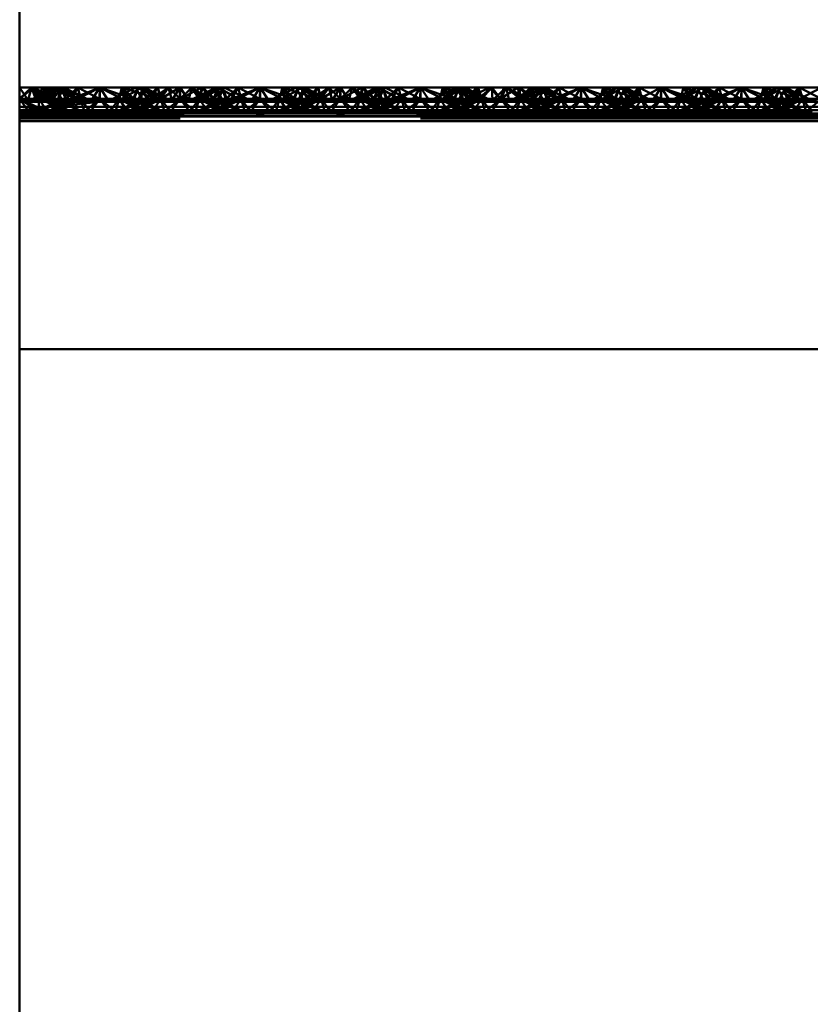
# Paper-space layout 'Layout1' of a CAD drawing. Extents: x -2 to 1033, y -36 to 596.
# Tile 179 of 256: x 369.01 to 371.47, y 444.89 to 447.96. Entities that reach past the tile are written whole.
import ezdxf

# ---------------------------------------------------------------- set-up
doc = ezdxf.new("R2010")
doc.units = 0
doc.linetypes.add('ACAD_ISO02W100', pattern=[15, 12, -3])
doc.linetypes.add('ACAD_ISO04W100', pattern=[30.5, 24, -3, 0.5, -3])
doc.layers.add('SS_ZEBRIKY', color=24, linetype='CONTINUOUS', lineweight=50)

psp = doc.layouts.get("Layout1")

# ---------------------------------------------------------------- linework, layer by layer
at = {"layer": 'SS_ZEBRIKY', "color": 7, "linetype": 'ACAD_ISO04W100', "ltscale": 0.25}
psp.add_line((369.0063, 524.985), (369.0063, 378.385), dxfattribs=at)
at = {"layer": 'SS_ZEBRIKY', "color": 1, "linetype": 'Continuous', "ltscale": 0.25}
psp.add_line((369.0063, 421.885), (369.0063, 452.285), dxfattribs=at)
at = {"layer": 'SS_ZEBRIKY', "color": 3, "linetype": 'ACAD_ISO02W100', "ltscale": 0.25}
for p, q in [((369.0063, 447.713), (369.0504, 447.7488)), ((369.0063, 447.713), (369.0429, 447.7488)), ((369.0663, 447.713), (369.0429, 447.7488)), ((369.1184, 447.7488), (369.0469, 447.713)), ((369.0663, 447.713), (369.0504, 447.7488)), ((369.1106, 447.713), (369.0504, 447.7488)), ((369.111, 447.7488), (369.0663, 447.713)), ((369.0663, 447.713), (369.0899, 447.7488)), ((369.0768, 447.7488), (369.0663, 447.713)), ((369.1369, 447.7488), (369.0743, 447.713)), ((369.1184, 447.7488), (369.0743, 447.713)), ((369.0748, 447.713), (369.1369, 447.7488)), ((369.1184, 447.7488), (369.0748, 447.713)), ((369.1103, 447.713), (369.0899, 447.7488)), ((369.1106, 447.713), (369.0899, 447.7488)), ((369.1872, 447.713), (369.0899, 447.7488)), ((369.1103, 447.713), (369.1393, 447.7488)), ((369.1342, 447.7488), (369.1103, 447.713)), ((369.1103, 447.713), (369.1206, 447.7488)), ((369.111, 447.7488), (369.1103, 447.713)), ((369.1184, 447.7488), (369.1313, 447.7231)), ((369.1872, 447.713), (369.1206, 447.7488)), ((369.1263, 447.713), (369.144, 447.7488)), ((369.1263, 447.713), (369.1393, 447.7488)), ((369.1342, 447.7488), (369.1263, 447.713)), ((369.1369, 447.7488), (369.1493, 447.713)), ((369.1401, 447.7408), (369.1369, 447.7488)), ((369.1369, 447.7488), (369.1402, 447.7412)), ((369.1524, 447.713), (369.1369, 447.7488)), ((369.1872, 447.713), (369.1393, 447.7488)), ((369.2158, 447.713), (369.1393, 447.7488)), ((369.151, 447.713), (369.1401, 447.7408)), ((369.1402, 447.7412), (369.1524, 447.713)), ((369.1874, 447.7488), (369.1493, 447.713)), ((369.151, 447.713), (369.1728, 447.7345)), ((369.1661, 447.7122), (369.2563, 447.7488)), ((369.1874, 447.7488), (369.1661, 447.7122)), ((369.2563, 447.7488), (369.1796, 447.7088)), ((369.1874, 447.7488), (369.1936, 447.7241)), ((369.1874, 447.7488), (369.1963, 447.713)), ((369.2563, 447.7488), (369.2303, 447.7088)), ((369.2563, 447.7488), (369.2824, 447.7088)), ((369.333, 447.7088), (369.2563, 447.7488)), ((369.2563, 447.7488), (369.2563, 447.713)), ((369.3253, 447.7488), (369.3163, 447.713)), ((369.3868, 447.7488), (369.3248, 447.713)), ((369.3253, 447.7488), (369.333, 447.7088)), ((369.3253, 447.7488), (369.3466, 447.7122)), ((369.3634, 447.713), (369.3253, 447.7488)), ((369.3393, 447.7343), (369.3599, 447.713)), ((369.3516, 447.7404), (369.4369, 447.713)), ((369.3758, 447.7488), (369.3603, 447.713)), ((369.3634, 447.713), (369.3758, 447.7488)), ((369.3684, 447.7488), (369.3863, 447.713)), ((369.3758, 447.7488), (369.4369, 447.713)), ((369.4389, 447.713), (369.3758, 447.7488)), ((369.3758, 447.7488), (369.4658, 447.713)), ((369.3763, 447.713), (369.3942, 447.7488)), ((369.3868, 447.7488), (369.3863, 447.713)), ((369.3863, 447.713), (369.3865, 447.7488)), ((369.4024, 447.713), (369.3865, 447.7488)), ((369.3868, 447.7488), (369.4024, 447.713)), ((369.4389, 447.713), (369.3942, 447.7488)), ((369.4658, 447.713), (369.3942, 447.7488)), ((369.437, 447.7488), (369.401, 447.713)), ((369.437, 447.7488), (369.4024, 447.713)), ((369.4358, 447.7488), (369.4024, 447.713)), ((369.4463, 447.713), (369.4358, 447.7488)), ((369.437, 447.7488), (369.4463, 447.713)), ((369.5057, 447.7488), (369.4463, 447.713)), ((369.4698, 447.7488), (369.4463, 447.713)), ((369.4698, 447.7488), (369.5063, 447.713)), ((369.5057, 447.7488), (369.5053, 447.713)), ((369.5057, 447.7488), (369.5063, 447.713)), ((369.5745, 447.7488), (369.5063, 447.713)), ((369.5429, 447.7488), (369.5063, 447.713)), ((369.5063, 447.7488), (369.5063, 447.713)), ((369.5429, 447.7488), (369.5663, 447.713)), ((369.6184, 447.7488), (369.5469, 447.713)), ((369.6252, 447.7488), (369.5663, 447.713)), ((369.5768, 447.7488), (369.5663, 447.713)), ((369.5745, 447.7488), (369.5663, 447.713)), ((369.6369, 447.7488), (369.5743, 447.713)), ((369.6184, 447.7488), (369.5743, 447.713)), ((369.5745, 447.7488), (369.6099, 447.713)), ((369.5748, 447.713), (369.6369, 447.7488)), ((369.5748, 447.713), (369.6184, 447.7488)), ((369.5768, 447.7488), (369.6103, 447.713)), ((369.6103, 447.713), (369.6442, 447.7488)), ((369.6265, 447.7488), (369.6103, 447.713)), ((369.6103, 447.713), (369.6252, 447.7488)), ((369.6184, 447.7488), (369.6313, 447.723)), ((369.6869, 447.713), (369.6252, 447.7488)), ((369.6263, 447.713), (369.6442, 447.7488)), ((369.6265, 447.7488), (369.6263, 447.713)), ((369.6369, 447.7488), (369.6493, 447.713)), ((369.6401, 447.7407), (369.6369, 447.7488)), ((369.6524, 447.713), (369.6369, 447.7488)), ((369.6369, 447.7488), (369.6403, 447.741)), ((369.651, 447.713), (369.6401, 447.7407)), ((369.6403, 447.741), (369.6524, 447.713)), ((369.6874, 447.7488), (369.6493, 447.713)), ((369.651, 447.713), (369.6728, 447.7345)), ((369.6661, 447.7122), (369.7563, 447.7488)), ((369.6874, 447.7488), (369.6661, 447.7122)), ((369.6796, 447.7088), (369.7563, 447.7488)), ((369.6874, 447.7488), (369.6963, 447.713)), ((369.6874, 447.7488), (369.6936, 447.7241)), ((369.7563, 447.7488), (369.7303, 447.7088)), ((369.7563, 447.7488), (369.7824, 447.7088)), ((369.7563, 447.7488), (369.833, 447.7088)), ((369.7563, 447.7488), (369.7563, 447.713)), ((369.8253, 447.7488), (369.8163, 447.713)), ((369.8868, 447.7488), (369.8248, 447.713)), ((369.8253, 447.7488), (369.833, 447.7088)), ((369.8466, 447.7122), (369.8253, 447.7488)), ((369.8634, 447.713), (369.8253, 447.7488)), ((369.8393, 447.7343), (369.8599, 447.713)), ((369.8516, 447.7404), (369.9369, 447.713)), ((369.8758, 447.7488), (369.8603, 447.713)), ((369.8634, 447.713), (369.8758, 447.7488)), ((369.8684, 447.7488), (369.8863, 447.713)), ((369.8758, 447.7488), (369.9369, 447.713)), ((369.9389, 447.713), (369.8758, 447.7488)), ((369.8758, 447.7488), (369.9658, 447.713)), ((369.8763, 447.713), (369.8942, 447.7488)), ((369.8868, 447.7488), (369.8863, 447.713)), ((369.8863, 447.713), (369.8865, 447.7488)), ((369.9024, 447.713), (369.8865, 447.7488)), ((369.8868, 447.7488), (369.9024, 447.713)), ((369.9389, 447.713), (369.8942, 447.7488)), ((369.9658, 447.713), (369.8942, 447.7488)), ((369.901, 447.713), (369.937, 447.7488)), ((369.937, 447.7488), (369.9024, 447.713)), ((369.9024, 447.713), (369.9358, 447.7488)), ((369.9358, 447.7488), (369.9463, 447.713)), ((369.937, 447.7488), (369.9463, 447.713)), ((370.0057, 447.7488), (369.9463, 447.713)), ((369.9463, 447.713), (369.9698, 447.7488)), ((370.0063, 447.713), (369.9698, 447.7488)), ((370.0057, 447.7488), (370.0053, 447.713)), ((370.0057, 447.7488), (370.0063, 447.713)), ((370.0745, 447.7488), (370.0063, 447.713)), ((370.0429, 447.7488), (370.0063, 447.713)), ((370.0063, 447.7488), (370.0063, 447.713)), ((370.0429, 447.7488), (370.0663, 447.713)), ((370.1184, 447.7488), (370.0469, 447.713)), ((370.0663, 447.713), (370.1252, 447.7488)), ((370.0768, 447.7488), (370.0663, 447.713)), ((370.0663, 447.713), (370.0745, 447.7488)), ((370.1369, 447.7488), (370.0743, 447.713)), ((370.1184, 447.7488), (370.0743, 447.713)), ((370.0745, 447.7488), (370.1099, 447.713)), ((370.0748, 447.713), (370.1369, 447.7488)), ((370.0748, 447.713), (370.1184, 447.7488)), ((370.0768, 447.7488), (370.1103, 447.713)), ((370.1103, 447.713), (370.1442, 447.7488)), ((370.1265, 447.7488), (370.1103, 447.713)), ((370.1103, 447.713), (370.1252, 447.7488)), ((370.1184, 447.7488), (370.1313, 447.723)), ((370.1869, 447.713), (370.1252, 447.7488)), ((370.1263, 447.713), (370.1442, 447.7488)), ((370.1265, 447.7488), (370.1263, 447.713)), ((370.1369, 447.7488), (370.1493, 447.713)), ((370.1401, 447.7407), (370.1369, 447.7488)), ((370.1524, 447.713), (370.1369, 447.7488)), ((370.1369, 447.7488), (370.1403, 447.741)), ((370.151, 447.713), (370.1401, 447.7407)), ((370.1403, 447.741), (370.1524, 447.713)), ((370.1874, 447.7488), (370.1493, 447.713)), ((370.151, 447.713), (370.1728, 447.7345)), ((370.1661, 447.7122), (370.2563, 447.7488)), ((370.1874, 447.7488), (370.1661, 447.7122)), ((370.1796, 447.7088), (370.2563, 447.7488)), ((370.1874, 447.7488), (370.1963, 447.713)), ((370.1874, 447.7488), (370.1936, 447.7241)), ((370.2563, 447.7488), (370.2303, 447.7088)), ((370.2563, 447.7488), (370.2824, 447.7088)), ((370.2563, 447.7488), (370.333, 447.7088)), ((370.2563, 447.7488), (370.2563, 447.713)), ((370.3758, 447.7488), (370.2969, 447.713)), ((370.3253, 447.7488), (370.3163, 447.713)), ((370.3253, 447.7488), (370.3191, 447.7241)), ((370.3971, 447.7488), (370.3248, 447.713)), ((370.3758, 447.7488), (370.3248, 447.713)), ((370.3253, 447.7488), (370.333, 447.7088)), ((370.3253, 447.7488), (370.3466, 447.7122)), ((370.3634, 447.713), (370.3253, 447.7488)), ((370.3393, 447.7343), (370.3599, 447.713)), ((370.3516, 447.7404), (370.4369, 447.713)), ((370.3758, 447.7488), (370.3603, 447.713)), ((370.3634, 447.713), (370.3758, 447.7488)), ((370.3684, 447.7488), (370.3863, 447.713)), ((370.3758, 447.7488), (370.3863, 447.713)), ((370.3758, 447.7488), (370.4024, 447.713)), ((370.3758, 447.7488), (370.4369, 447.713)), ((370.4389, 447.713), (370.3758, 447.7488)), ((370.3758, 447.7488), (370.4658, 447.713)), ((370.3763, 447.713), (370.3942, 447.7488)), ((370.3863, 447.713), (370.3865, 447.7488)), ((370.4024, 447.713), (370.3865, 447.7488)), ((370.4389, 447.713), (370.3942, 447.7488)), ((370.4658, 447.713), (370.3942, 447.7488)), ((370.3971, 447.7488), (370.401, 447.713)), ((370.3971, 447.7488), (370.4024, 447.713)), ((370.3971, 447.7488), (370.4463, 447.713)), ((370.401, 447.713), (370.4711, 447.7488)), ((370.401, 447.713), (370.43, 447.7488)), ((370.4024, 447.713), (370.4358, 447.7488)), ((370.43, 447.7488), (370.4463, 447.713)), ((370.4463, 447.713), (370.4358, 447.7488)), ((370.4778, 447.7488), (370.4463, 447.713)), ((370.4463, 447.713), (370.4711, 447.7488)), ((370.4711, 447.7488), (370.5053, 447.713)), ((370.4711, 447.7488), (370.5063, 447.713)), ((370.5063, 447.713), (370.4778, 447.7488)), ((370.5053, 447.713), (370.5597, 447.7488)), ((370.5159, 447.7488), (370.5053, 447.713)), ((370.5063, 447.713), (370.5597, 447.7488)), ((370.5228, 447.7488), (370.5063, 447.713)), ((370.5159, 447.7488), (370.5063, 447.713)), ((370.5228, 447.7488), (370.5663, 447.713)), ((370.6184, 447.7488), (370.5469, 447.713)), ((370.5663, 447.713), (370.5597, 447.7488)), ((370.5597, 447.7488), (370.6099, 447.713)), ((370.566, 447.7488), (370.5663, 447.713)), ((370.5663, 447.713), (370.6029, 447.7488)), ((370.5663, 447.713), (370.5978, 447.7488)), ((370.6369, 447.7488), (370.5743, 447.713)), ((370.6184, 447.7488), (370.5743, 447.713)), ((370.5748, 447.713), (370.6369, 447.7488)), ((370.5748, 447.713), (370.6184, 447.7488)), ((370.5978, 447.7488), (370.6099, 447.713)), ((370.5978, 447.7488), (370.6103, 447.713)), ((370.6869, 447.713), (370.5978, 447.7488)), ((370.6029, 447.7488), (370.6103, 447.713)), ((370.6103, 447.713), (370.6429, 447.7488)), ((370.6103, 447.713), (370.6418, 447.7488)), ((370.6295, 447.7488), (370.6103, 447.713)), ((370.6103, 447.713), (370.6262, 447.7488)), ((370.6184, 447.7488), (370.6311, 447.7234)), ((370.6869, 447.713), (370.6262, 447.7488)), ((370.6263, 447.713), (370.6429, 447.7488)), ((370.6263, 447.713), (370.6418, 447.7488)), ((370.6369, 447.7488), (370.6493, 447.713)), ((370.6397, 447.7418), (370.6369, 447.7488)), ((370.6369, 447.7488), (370.6398, 447.7421)), ((370.6524, 447.713), (370.6369, 447.7488)), ((370.651, 447.713), (370.6397, 447.7418)), ((370.6398, 447.7421), (370.6524, 447.713)), ((370.6869, 447.713), (370.6418, 447.7488)), ((370.7158, 447.713), (370.6418, 447.7488)), ((370.6874, 447.7488), (370.6493, 447.713)), ((370.651, 447.713), (370.6726, 447.7342)), ((370.6661, 447.7122), (370.7563, 447.7488)), ((370.6661, 447.7122), (370.6874, 447.7488)), ((370.6796, 447.7088), (370.7563, 447.7488)), ((370.6874, 447.7488), (370.6936, 447.7239)), ((370.6874, 447.7488), (370.6963, 447.713)), ((370.7563, 447.7488), (370.7303, 447.7088)), ((370.7563, 447.7488), (370.7824, 447.7088)), ((370.7563, 447.7488), (370.833, 447.7088)), ((370.7563, 447.7488), (370.7563, 447.713)), ((370.8253, 447.7488), (370.8163, 447.713)), ((370.8869, 447.7488), (370.8248, 447.713)), ((370.8248, 447.713), (370.8684, 447.7488)), ((370.8253, 447.7488), (370.833, 447.7088)), ((370.8253, 447.7488), (370.8466, 447.7122)), ((370.8634, 447.713), (370.8253, 447.7488)), ((370.8393, 447.7343), (370.8599, 447.713)), ((370.8516, 447.7404), (370.9369, 447.713)), ((370.8758, 447.7488), (370.8603, 447.713)), ((370.8634, 447.713), (370.8758, 447.7488)), ((370.8684, 447.7488), (370.8863, 447.713)), ((370.8758, 447.7488), (370.9369, 447.713)), ((370.9389, 447.713), (370.8758, 447.7488)), ((370.8758, 447.7488), (370.9658, 447.713)), ((370.8763, 447.713), (370.8942, 447.7488)), ((370.8869, 447.7488), (370.901, 447.713)), ((370.8869, 447.7488), (370.9024, 447.713)), ((370.9389, 447.713), (370.8942, 447.7488)), ((370.9658, 447.713), (370.8942, 447.7488)), ((370.9374, 447.7488), (370.901, 447.713)), ((370.9374, 447.7488), (370.9463, 447.713)), ((370.9374, 447.7488), (371.0053, 447.713)), ((371.0063, 447.7488), (371.0053, 447.713)), ((371.0063, 447.7488), (371.1099, 447.713)), ((371.0063, 447.7488), (371.0063, 447.713)), ((371.1184, 447.7488), (371.0469, 447.713)), ((371.0663, 447.713), (371.0753, 447.7488)), ((371.1369, 447.7488), (371.0743, 447.713)), ((371.1184, 447.7488), (371.0743, 447.713)), ((371.0748, 447.713), (371.1369, 447.7488)), ((371.0748, 447.713), (371.1184, 447.7488)), ((371.1099, 447.713), (371.0753, 447.7488)), ((371.1869, 447.713), (371.0753, 447.7488)), ((371.1103, 447.713), (371.1258, 447.7488)), ((371.1184, 447.7488), (371.1313, 447.723)), ((371.1869, 447.713), (371.1258, 447.7488)), ((371.2158, 447.713), (371.1258, 447.7488)), ((371.1263, 447.713), (371.1442, 447.7488)), ((371.1369, 447.7488), (371.1493, 447.713)), ((371.1401, 447.7406), (371.1369, 447.7488)), ((371.1369, 447.7488), (371.1403, 447.741)), ((371.1524, 447.713), (371.1369, 447.7488)), ((371.151, 447.713), (371.1401, 447.7406)), ((371.1403, 447.741), (371.1524, 447.713)), ((371.1874, 447.7488), (371.1493, 447.713)), ((371.151, 447.713), (371.1728, 447.7345)), ((371.1661, 447.7122), (371.2563, 447.7488)), ((371.1661, 447.7122), (371.1874, 447.7488)), ((371.1796, 447.7088), (371.2563, 447.7488)), ((371.1874, 447.7488), (371.1963, 447.713)), ((371.1936, 447.7241), (371.1874, 447.7488)), ((371.2563, 447.7488), (371.2303, 447.7088)), ((371.2563, 447.7488), (371.2824, 447.7088)), ((371.2563, 447.7488), (371.333, 447.7088)), ((371.2563, 447.7488), (371.2563, 447.713)), ((371.3253, 447.7488), (371.3163, 447.713)), ((371.3869, 447.7488), (371.3248, 447.713)), ((371.3248, 447.713), (371.3684, 447.7488)), ((371.3253, 447.7488), (371.333, 447.7088)), ((371.3253, 447.7488), (371.3466, 447.7122)), ((371.3253, 447.7488), (371.3634, 447.713)), ((371.3393, 447.7343), (371.3599, 447.713)), ((371.3516, 447.7404), (371.3767, 447.7323)), ((371.3758, 447.7488), (371.3603, 447.713)), ((371.3634, 447.713), (371.3758, 447.7488)), ((371.3684, 447.7488), (371.3863, 447.713)), ((371.3758, 447.7488), (371.4369, 447.713)), ((371.4389, 447.713), (371.3758, 447.7488)), ((371.3758, 447.7488), (371.4658, 447.713)), ((371.3763, 447.713), (371.3942, 447.7488)), ((371.3767, 447.7323), (371.4369, 447.713)), ((371.3869, 447.7488), (371.401, 447.713)), ((371.3869, 447.7488), (371.4024, 447.713)), ((371.4389, 447.713), (371.3942, 447.7488)), ((371.4658, 447.713), (371.3942, 447.7488)), ((371.4374, 447.7488), (371.401, 447.713)), ((371.4374, 447.7488), (371.4463, 447.713)), ((371.4374, 447.7488), (371.5053, 447.713)), ((369.0363, 447.673), (369.0063, 447.713)), ((369.0656, 447.673), (369.0063, 447.713)), ((369.093, 447.673), (369.0063, 447.713)), ((369.0063, 447.713), (369.1661, 447.7122)), ((369.0663, 447.713), (369.0063, 447.713)), ((369.1661, 447.7122), (369.0063, 447.7037)), ((369.1796, 447.7088), (369.0063, 447.7037)), ((369.2563, 447.7035), (369.0063, 447.7037)), ((369.2563, 447.7035), (369.0063, 447.678)), ((369.1312, 447.7104), (369.0583, 447.673)), ((369.0583, 447.673), (369.1379, 447.7069)), ((369.0663, 447.713), (369.0656, 447.673)), ((369.093, 447.673), (369.0663, 447.713)), ((369.0663, 447.713), (369.0935, 447.673)), ((369.1626, 447.673), (369.0663, 447.713)), ((369.1629, 447.673), (369.0663, 447.713)), ((369.1103, 447.713), (369.0663, 447.713)), ((369.0683, 447.673), (369.1524, 447.713)), ((369.1363, 447.713), (369.0683, 447.673)), ((369.1411, 447.7052), (369.0948, 447.673)), ((369.1626, 447.673), (369.1103, 447.713)), ((369.1103, 447.713), (369.1629, 447.673)), ((369.2013, 447.673), (369.1103, 447.713)), ((369.1103, 447.713), (369.2014, 447.673)), ((369.1134, 447.713), (369.1103, 447.713)), ((369.1224, 447.673), (369.1963, 447.713)), ((369.1524, 447.713), (369.1224, 447.673)), ((369.2013, 447.673), (369.1263, 447.713)), ((369.2014, 447.673), (369.1263, 447.713)), ((369.1363, 447.713), (369.1312, 447.7104)), ((369.1313, 447.7231), (369.1363, 447.713)), ((369.1379, 447.7069), (369.1524, 447.713)), ((369.1524, 447.713), (369.1411, 447.7052)), ((369.1493, 447.713), (369.1661, 447.7122)), ((369.1561, 447.6972), (369.1963, 447.713)), ((369.1661, 447.7122), (369.1796, 447.7088)), ((369.1963, 447.713), (369.1692, 447.673)), ((369.1796, 447.7088), (369.2563, 447.7035)), ((369.1936, 447.7241), (369.1963, 447.713)), ((369.1963, 447.713), (369.2079, 447.673)), ((369.1963, 447.713), (369.2264, 447.673)), ((369.2079, 447.673), (369.2563, 447.713)), ((369.2563, 447.713), (369.2264, 447.673)), ((369.2303, 447.7088), (369.2563, 447.7035)), ((369.2563, 447.713), (369.2863, 447.673)), ((369.2563, 447.713), (369.3048, 447.673)), ((369.333, 447.7088), (369.2563, 447.7035)), ((369.2824, 447.7088), (369.2563, 447.7035)), ((369.3163, 447.713), (369.2863, 447.673)), ((369.3163, 447.713), (369.3048, 447.673)), ((369.3083, 447.673), (369.4024, 447.713)), ((369.3863, 447.713), (369.3083, 447.673)), ((369.3191, 447.7241), (369.3163, 447.713)), ((369.3163, 447.713), (369.3344, 447.6864)), ((369.3163, 447.713), (369.3903, 447.673)), ((369.3163, 447.713), (369.3559, 447.6974)), ((369.4024, 447.713), (369.3183, 447.673)), ((369.3863, 447.713), (369.3183, 447.673)), ((369.3226, 447.7259), (369.3599, 447.713)), ((369.3466, 447.7122), (369.333, 447.7088)), ((369.3448, 447.673), (369.4463, 447.713)), ((369.4024, 447.713), (369.3448, 447.673)), ((369.3466, 447.7122), (369.3634, 447.713)), ((369.3603, 447.713), (369.3903, 447.673)), ((369.3713, 447.7053), (369.3603, 447.713)), ((369.3603, 447.713), (369.4444, 447.673)), ((369.3745, 447.707), (369.3603, 447.713)), ((369.4179, 447.673), (369.3713, 447.7053)), ((369.4463, 447.713), (369.3724, 447.673)), ((369.4024, 447.713), (369.3724, 447.673)), ((369.4543, 447.673), (369.3745, 447.707)), ((369.3763, 447.713), (369.4444, 447.673)), ((369.3813, 447.7105), (369.3763, 447.713)), ((369.4543, 447.673), (369.3813, 447.7105)), ((369.4024, 447.713), (369.3993, 447.713)), ((369.4463, 447.713), (369.4024, 447.713)), ((369.4161, 447.7122), (369.5966, 447.7122)), ((369.4463, 447.713), (369.4192, 447.673)), ((369.4463, 447.713), (369.4579, 447.673)), ((369.4463, 447.713), (369.4764, 447.673)), ((369.5063, 447.713), (369.4463, 447.713)), ((369.5063, 447.713), (369.4579, 447.673)), ((369.5063, 447.713), (369.4764, 447.673)), ((369.5063, 447.713), (369.5363, 447.673)), ((369.5063, 447.713), (369.5548, 447.673)), ((369.5663, 447.713), (369.5063, 447.713)), ((369.5663, 447.713), (369.5363, 447.673)), ((369.5663, 447.713), (369.5548, 447.673)), ((369.6313, 447.7105), (369.5583, 447.673)), ((369.6382, 447.707), (369.5583, 447.673)), ((369.5663, 447.713), (369.5935, 447.673)), ((369.5663, 447.713), (369.6403, 447.673)), ((369.5663, 447.713), (369.6679, 447.673)), ((369.6103, 447.713), (369.5663, 447.713)), ((369.5683, 447.673), (369.6524, 447.713)), ((369.6363, 447.713), (369.5683, 447.673)), ((369.6413, 447.7053), (369.5948, 447.673)), ((369.6403, 447.673), (369.6103, 447.713)), ((369.6103, 447.713), (369.6679, 447.673)), ((369.6944, 447.673), (369.6103, 447.713)), ((369.6103, 447.713), (369.7043, 447.673)), ((369.6134, 447.713), (369.6103, 447.713)), ((369.6224, 447.673), (369.6963, 447.713)), ((369.6224, 447.673), (369.6524, 447.713)), ((369.6944, 447.673), (369.6263, 447.713)), ((369.7043, 447.673), (369.6263, 447.713)), ((369.6313, 447.723), (369.6363, 447.713)), ((369.6363, 447.713), (369.6313, 447.7105)), ((369.6524, 447.713), (369.6382, 447.707)), ((369.6524, 447.713), (369.6413, 447.7053)), ((369.6661, 447.7122), (369.6493, 447.713)), ((369.6568, 447.6974), (369.6963, 447.713)), ((369.6661, 447.7122), (369.6796, 447.7088)), ((369.6783, 447.6864), (369.6963, 447.713)), ((369.7563, 447.7035), (369.6796, 447.7088)), ((369.6936, 447.7241), (369.6963, 447.713)), ((369.6963, 447.713), (369.7079, 447.673)), ((369.6963, 447.713), (369.7264, 447.673)), ((369.7079, 447.673), (369.7563, 447.713)), ((369.7563, 447.713), (369.7264, 447.673)), ((369.7303, 447.7088), (369.7563, 447.7035)), ((369.7563, 447.713), (369.7863, 447.673)), ((369.7563, 447.713), (369.8048, 447.673)), ((369.7563, 447.7035), (369.833, 447.7088)), ((369.7824, 447.7088), (369.7563, 447.7035)), ((369.8163, 447.713), (369.7863, 447.673)), ((369.8163, 447.713), (369.8048, 447.673)), ((369.8083, 447.673), (369.9024, 447.713)), ((369.8863, 447.713), (369.8083, 447.673)), ((369.8191, 447.7241), (369.8163, 447.713)), ((369.8163, 447.713), (369.8344, 447.6864)), ((369.8163, 447.713), (369.8903, 447.673)), ((369.8163, 447.713), (369.8559, 447.6974)), ((369.9024, 447.713), (369.8183, 447.673)), ((369.8863, 447.713), (369.8183, 447.673)), ((369.8226, 447.7259), (369.8599, 447.713)), ((369.833, 447.7088), (369.8466, 447.7122)), ((369.8448, 447.673), (369.9463, 447.713)), ((369.8448, 447.673), (369.9024, 447.713)), ((369.8634, 447.713), (369.8466, 447.7122)), ((369.8603, 447.713), (369.8903, 447.673)), ((369.8713, 447.7053), (369.8603, 447.713)), ((369.8603, 447.713), (369.9444, 447.673)), ((369.8745, 447.707), (369.8603, 447.713)), ((369.9179, 447.673), (369.8713, 447.7053)), ((369.9463, 447.713), (369.8724, 447.673)), ((369.9024, 447.713), (369.8724, 447.673)), ((369.9543, 447.673), (369.8745, 447.707)), ((369.8763, 447.713), (369.9444, 447.673)), ((369.8813, 447.7105), (369.8763, 447.713)), ((369.9543, 447.673), (369.8813, 447.7105)), ((369.9024, 447.713), (369.8993, 447.713)), ((369.9463, 447.713), (369.9024, 447.713)), ((369.9161, 447.7122), (370.0966, 447.7122)), ((369.9463, 447.713), (369.9192, 447.673)), ((369.9463, 447.713), (369.9579, 447.673)), ((369.9463, 447.713), (369.9764, 447.673)), ((370.0063, 447.713), (369.9463, 447.713)), ((370.0063, 447.713), (369.9579, 447.673)), ((369.9764, 447.673), (370.0063, 447.713)), ((370.0363, 447.673), (370.0063, 447.713)), ((370.0063, 447.713), (370.0548, 447.673)), ((370.0663, 447.713), (370.0063, 447.713)), ((370.0363, 447.673), (370.0663, 447.713)), ((370.0548, 447.673), (370.0663, 447.713)), ((370.1524, 447.713), (370.0583, 447.673)), ((370.1313, 447.7105), (370.0583, 447.673)), ((370.0663, 447.713), (370.0935, 447.673)), ((370.1403, 447.673), (370.0663, 447.713)), ((370.0663, 447.713), (370.1679, 447.673)), ((370.1103, 447.713), (370.0663, 447.713)), ((370.0683, 447.673), (370.1524, 447.713)), ((370.0683, 447.673), (370.1363, 447.713)), ((370.0948, 447.673), (370.1413, 447.7053)), ((370.1403, 447.673), (370.1103, 447.713)), ((370.1103, 447.713), (370.1679, 447.673)), ((370.1944, 447.673), (370.1103, 447.713)), ((370.1103, 447.713), (370.2043, 447.673)), ((370.1134, 447.713), (370.1103, 447.713)), ((370.1963, 447.713), (370.1224, 447.673)), ((370.1224, 447.673), (370.1524, 447.713)), ((370.1944, 447.673), (370.1263, 447.713)), ((370.2043, 447.673), (370.1263, 447.713)), ((370.1313, 447.723), (370.1363, 447.713)), ((370.1363, 447.713), (370.1313, 447.7105)), ((370.1413, 447.7053), (370.1524, 447.713)), ((370.1661, 447.7122), (370.1493, 447.713)), ((370.1568, 447.6974), (370.1963, 447.713)), ((370.1661, 447.7122), (370.1796, 447.7088)), ((370.1783, 447.6864), (370.1963, 447.713)), ((370.1796, 447.7088), (370.2563, 447.7035)), ((370.1936, 447.7241), (370.1963, 447.713)), ((370.2079, 447.673), (370.1963, 447.713)), ((370.1963, 447.713), (370.2264, 447.673)), ((370.2079, 447.673), (370.2563, 447.713)), ((370.2563, 447.713), (370.2264, 447.673)), ((370.2303, 447.7088), (370.2563, 447.7035)), ((370.2563, 447.713), (370.2863, 447.673)), ((370.2563, 447.713), (370.3048, 447.673)), ((370.2563, 447.7035), (370.333, 447.7088)), ((370.2824, 447.7088), (370.2563, 447.7035)), ((370.3163, 447.713), (370.2863, 447.673)), ((370.3163, 447.713), (370.3048, 447.673)), ((370.3083, 447.673), (370.4024, 447.713)), ((370.3863, 447.713), (370.3083, 447.673)), ((370.3163, 447.713), (370.3344, 447.6864)), ((370.3163, 447.713), (370.3903, 447.673)), ((370.3163, 447.713), (370.3559, 447.6974)), ((370.4024, 447.713), (370.3183, 447.673)), ((370.3863, 447.713), (370.3183, 447.673)), ((370.3226, 447.7259), (370.3599, 447.713)), ((370.333, 447.7088), (370.3466, 447.7122)), ((370.3448, 447.673), (370.4463, 447.713)), ((370.3448, 447.673), (370.4024, 447.713)), ((370.3466, 447.7122), (370.3634, 447.713)), ((370.3603, 447.713), (370.3903, 447.673)), ((370.3713, 447.7053), (370.3603, 447.713)), ((370.3603, 447.713), (370.4444, 447.673)), ((370.3745, 447.707), (370.3603, 447.713)), ((370.4179, 447.673), (370.3713, 447.7053)), ((370.4463, 447.713), (370.3724, 447.673)), ((370.4024, 447.713), (370.3724, 447.673)), ((370.4543, 447.673), (370.3745, 447.707)), ((370.3763, 447.713), (370.4444, 447.673)), ((370.3813, 447.7105), (370.3763, 447.713)), ((370.4543, 447.673), (370.3813, 447.7105)), ((370.4024, 447.713), (370.3993, 447.713)), ((370.4463, 447.713), (370.4024, 447.713)), ((370.4161, 447.7122), (370.5966, 447.7122)), ((370.4192, 447.673), (370.4463, 447.713)), ((370.4463, 447.713), (370.4579, 447.673)), ((370.4463, 447.713), (370.4764, 447.673)), ((370.5063, 447.713), (370.4463, 447.713)), ((370.5063, 447.713), (370.4579, 447.673)), ((370.4764, 447.673), (370.5063, 447.713)), ((370.5363, 447.673), (370.5063, 447.713)), ((370.5548, 447.673), (370.5063, 447.713)), ((370.5663, 447.713), (370.5063, 447.713)), ((370.5363, 447.673), (370.5663, 447.713)), ((370.5548, 447.673), (370.5663, 447.713)), ((370.6313, 447.7105), (370.5583, 447.673)), ((370.6382, 447.707), (370.5583, 447.673)), ((370.5663, 447.713), (370.5935, 447.673)), ((370.6403, 447.673), (370.5663, 447.713)), ((370.5663, 447.713), (370.6679, 447.673)), ((370.6103, 447.713), (370.5663, 447.713)), ((370.5683, 447.673), (370.6524, 447.713)), ((370.5683, 447.673), (370.6363, 447.713)), ((370.5948, 447.673), (370.6413, 447.7053)), ((370.6403, 447.673), (370.6103, 447.713)), ((370.6103, 447.713), (370.6679, 447.673)), ((370.6944, 447.673), (370.6103, 447.713)), ((370.6103, 447.713), (370.7043, 447.673)), ((370.6134, 447.713), (370.6103, 447.713)), ((370.6963, 447.713), (370.6224, 447.673)), ((370.6224, 447.673), (370.6524, 447.713)), ((370.6944, 447.673), (370.6263, 447.713)), ((370.7043, 447.673), (370.6263, 447.713)), ((370.6311, 447.7234), (370.6363, 447.713)), ((370.6363, 447.713), (370.6313, 447.7105)), ((370.6524, 447.713), (370.6382, 447.707)), ((370.6413, 447.7053), (370.6524, 447.713)), ((370.6493, 447.713), (370.6661, 447.7122)), ((370.6568, 447.6974), (370.6963, 447.713)), ((370.6661, 447.7122), (370.6796, 447.7088)), ((370.6783, 447.6864), (370.6963, 447.713)), ((370.6796, 447.7088), (370.7563, 447.7035)), ((370.6936, 447.7239), (370.6963, 447.713)), ((370.7079, 447.673), (370.6963, 447.713)), ((370.6963, 447.713), (370.7264, 447.673)), ((370.7079, 447.673), (370.7563, 447.713)), ((370.7563, 447.713), (370.7264, 447.673)), ((370.7303, 447.7088), (370.7563, 447.7035)), ((370.7563, 447.713), (370.7863, 447.673)), ((370.7563, 447.713), (370.8048, 447.673)), ((370.7563, 447.7035), (370.833, 447.7088)), ((370.7824, 447.7088), (370.7563, 447.7035)), ((370.7863, 447.673), (370.8163, 447.713)), ((370.8163, 447.713), (370.8048, 447.673)), ((370.8083, 447.673), (370.9024, 447.713)), ((370.8863, 447.713), (370.8083, 447.673)), ((370.8191, 447.7241), (370.8163, 447.713)), ((370.8163, 447.713), (370.8344, 447.6864)), ((370.8163, 447.713), (370.8903, 447.673)), ((370.8163, 447.713), (370.8559, 447.6974)), ((370.9024, 447.713), (370.8183, 447.673)), ((370.8863, 447.713), (370.8183, 447.673)), ((370.8226, 447.7259), (370.8599, 447.713)), ((370.833, 447.7088), (370.8466, 447.7122)), ((370.8448, 447.673), (370.9463, 447.713)), ((370.8448, 447.673), (370.9024, 447.713)), ((370.8466, 447.7122), (370.8634, 447.713)), ((370.8603, 447.713), (370.8903, 447.673)), ((370.8603, 447.713), (370.8713, 447.7053)), ((370.8603, 447.713), (370.9444, 447.673)), ((370.8745, 447.707), (370.8603, 447.713)), ((370.8713, 447.7053), (370.9179, 447.673)), ((370.9463, 447.713), (370.8724, 447.673)), ((370.9024, 447.713), (370.8724, 447.673)), ((370.9543, 447.673), (370.8745, 447.707)), ((370.8763, 447.713), (370.9444, 447.673)), ((370.8813, 447.7105), (370.8763, 447.713)), ((370.9543, 447.673), (370.8813, 447.7105)), ((370.9024, 447.713), (370.8993, 447.713)), ((370.9463, 447.713), (370.9024, 447.713)), ((370.9161, 447.7122), (371.0966, 447.7122)), ((370.9463, 447.713), (370.9192, 447.673)), ((370.9463, 447.713), (370.9579, 447.673)), ((370.9463, 447.713), (370.9764, 447.673)), ((371.0063, 447.713), (370.9463, 447.713)), ((371.0063, 447.713), (370.9579, 447.673)), ((370.9764, 447.673), (371.0063, 447.713)), ((371.0063, 447.713), (371.0363, 447.673)), ((371.0063, 447.713), (371.0548, 447.673)), ((371.0663, 447.713), (371.0063, 447.713)), ((371.0363, 447.673), (371.0663, 447.713)), ((371.0548, 447.673), (371.0663, 447.713)), ((371.1313, 447.7105), (371.0583, 447.673)), ((371.0583, 447.673), (371.1382, 447.707)), ((371.0663, 447.713), (371.0935, 447.673)), ((371.1403, 447.673), (371.0663, 447.713)), ((371.0663, 447.713), (371.1679, 447.673)), ((371.1103, 447.713), (371.0663, 447.713)), ((371.0683, 447.673), (371.1524, 447.713)), ((371.0683, 447.673), (371.1363, 447.713)), ((371.0948, 447.673), (371.1413, 447.7053)), ((371.1403, 447.673), (371.1103, 447.713)), ((371.1103, 447.713), (371.1679, 447.673)), ((371.1944, 447.673), (371.1103, 447.713)), ((371.1103, 447.713), (371.2043, 447.673)), ((371.1134, 447.713), (371.1103, 447.713)), ((371.1224, 447.673), (371.1963, 447.713)), ((371.1224, 447.673), (371.1524, 447.713)), ((371.1944, 447.673), (371.1263, 447.713)), ((371.2043, 447.673), (371.1263, 447.713)), ((371.1313, 447.723), (371.1363, 447.713)), ((371.1363, 447.713), (371.1313, 447.7105)), ((371.1382, 447.707), (371.1524, 447.713)), ((371.1413, 447.7053), (371.1524, 447.713)), ((371.1493, 447.713), (371.1661, 447.7122)), ((371.1568, 447.6974), (371.1963, 447.713)), ((371.1796, 447.7088), (371.1661, 447.7122)), ((371.1783, 447.6864), (371.1963, 447.713)), ((371.2563, 447.7035), (371.1796, 447.7088)), ((371.1963, 447.713), (371.1936, 447.7241)), ((371.2079, 447.673), (371.1963, 447.713)), ((371.1963, 447.713), (371.2264, 447.673)), ((371.2079, 447.673), (371.2563, 447.713)), ((371.2563, 447.713), (371.2264, 447.673)), ((371.2303, 447.7088), (371.2563, 447.7035)), ((371.2563, 447.713), (371.2863, 447.673)), ((371.2563, 447.713), (371.3048, 447.673)), ((371.2563, 447.7035), (371.333, 447.7088)), ((371.2824, 447.7088), (371.2563, 447.7035)), ((371.2863, 447.673), (371.3163, 447.713)), ((371.3163, 447.713), (371.3048, 447.673)), ((371.3083, 447.673), (371.4024, 447.713)), ((371.3863, 447.713), (371.3083, 447.673)), ((371.3191, 447.7241), (371.3163, 447.713)), ((371.3163, 447.713), (371.3344, 447.6864)), ((371.3163, 447.713), (371.3903, 447.673)), ((371.3163, 447.713), (371.3559, 447.6974)), ((371.4024, 447.713), (371.3183, 447.673)), ((371.3863, 447.713), (371.3183, 447.673)), ((371.3226, 447.7259), (371.3599, 447.713)), ((371.333, 447.7088), (371.3466, 447.7122)), ((371.3448, 447.673), (371.4463, 447.713)), ((371.3448, 447.673), (371.4024, 447.713)), ((371.3634, 447.713), (371.3466, 447.7122)), ((371.3603, 447.713), (371.3903, 447.673)), ((371.3603, 447.713), (371.3713, 447.7053)), ((371.3603, 447.713), (371.4444, 447.673)), ((371.3745, 447.707), (371.3603, 447.713)), ((371.3713, 447.7053), (371.4179, 447.673)), ((371.4463, 447.713), (371.3724, 447.673)), ((371.4024, 447.713), (371.3724, 447.673)), ((371.4543, 447.673), (371.3745, 447.707)), ((371.3763, 447.713), (371.4444, 447.673)), ((371.3813, 447.7105), (371.3763, 447.713)), ((371.4543, 447.673), (371.3813, 447.7105)), ((371.4024, 447.713), (371.3993, 447.713)), ((371.4463, 447.713), (371.4024, 447.713)), ((371.4161, 447.7122), (371.5966, 447.7122)), ((371.4463, 447.713), (371.4192, 447.673)), ((371.4463, 447.713), (371.4579, 447.673)), ((371.4463, 447.713), (371.4764, 447.673)), ((371.5063, 447.713), (371.4463, 447.713)), ((371.5063, 447.713), (371.4579, 447.673)), ((369.0063, 447.678), (377.0063, 447.678)), ((369.0063, 447.673), (369.0363, 447.673)), ((369.1692, 447.673), (369.0063, 447.669)), ((369.0935, 447.673), (369.0063, 447.6654)), ((369.0656, 447.673), (369.0063, 447.6654)), ((369.0063, 447.6654), (369.0363, 447.673)), ((369.0363, 447.673), (369.0656, 447.673)), ((369.0656, 447.673), (369.0935, 447.673)), ((369.0935, 447.673), (369.4192, 447.673)), ((369.0948, 447.673), (369.1561, 447.6972)), ((369.1692, 447.673), (369.2563, 447.6654)), ((369.2264, 447.673), (369.2563, 447.6654)), ((369.3435, 447.673), (369.2563, 447.6654)), ((369.2863, 447.673), (369.2563, 447.6654)), ((369.3344, 447.6864), (369.3435, 447.673)), ((369.3559, 447.6974), (369.4179, 447.673)), ((369.4192, 447.673), (369.5063, 447.6654)), ((369.4192, 447.673), (369.4764, 447.673)), ((369.4764, 447.673), (369.5063, 447.6654)), ((369.4764, 447.673), (369.5363, 447.673)), ((369.5935, 447.673), (369.5063, 447.6654)), ((369.5363, 447.673), (369.5063, 447.6654)), ((369.5363, 447.673), (369.5935, 447.673)), ((369.5935, 447.673), (369.9192, 447.673)), ((369.5948, 447.673), (369.6568, 447.6974)), ((369.6692, 447.673), (369.6783, 447.6864)), ((369.7563, 447.6654), (369.6692, 447.673)), ((369.7264, 447.673), (369.7563, 447.6654)), ((369.7563, 447.6654), (369.8435, 447.673)), ((369.7863, 447.673), (369.7563, 447.6654)), ((369.8344, 447.6864), (369.8435, 447.673)), ((369.8559, 447.6974), (369.9179, 447.673)), ((369.9192, 447.673), (370.0063, 447.6654)), ((369.9192, 447.673), (369.9764, 447.673)), ((369.9764, 447.673), (370.0063, 447.6654)), ((369.9764, 447.673), (370.0363, 447.673)), ((370.0063, 447.6654), (370.0935, 447.673)), ((370.0063, 447.6654), (370.0363, 447.673)), ((370.0363, 447.673), (370.0935, 447.673)), ((370.0935, 447.673), (370.4192, 447.673)), ((370.0948, 447.673), (370.1568, 447.6974)), ((370.1692, 447.673), (370.1783, 447.6864)), ((370.1692, 447.673), (370.2563, 447.6654)), ((370.2264, 447.673), (370.2563, 447.6654)), ((370.2563, 447.6654), (370.3435, 447.673)), ((370.2863, 447.673), (370.2563, 447.6654)), ((370.3344, 447.6864), (370.3435, 447.673)), ((370.3559, 447.6974), (370.4179, 447.673)), ((370.4192, 447.673), (370.5063, 447.6654)), ((370.4192, 447.673), (370.4764, 447.673)), ((370.4764, 447.673), (370.5063, 447.6654)), ((370.4764, 447.673), (370.5363, 447.673)), ((370.5935, 447.673), (370.5063, 447.6654)), ((370.5063, 447.6654), (370.5363, 447.673)), ((370.5363, 447.673), (370.5935, 447.673)), ((370.5935, 447.673), (370.9192, 447.673)), ((370.5948, 447.673), (370.6568, 447.6974)), ((370.6692, 447.673), (370.6783, 447.6864)), ((370.6692, 447.673), (370.7563, 447.6654)), ((370.7264, 447.673), (370.7563, 447.6654)), ((370.7563, 447.6654), (370.8435, 447.673)), ((370.7863, 447.673), (370.7563, 447.6654)), ((370.8344, 447.6864), (370.8435, 447.673)), ((370.8559, 447.6974), (370.9179, 447.673)), ((370.9192, 447.673), (371.0063, 447.6654)), ((370.9192, 447.673), (370.9764, 447.673)), ((370.9764, 447.673), (371.0063, 447.6654)), ((370.9764, 447.673), (371.0363, 447.673)), ((371.0935, 447.673), (371.0063, 447.6654)), ((371.0063, 447.6654), (371.0363, 447.673)), ((371.0363, 447.673), (371.0935, 447.673)), ((371.0935, 447.673), (371.4192, 447.673)), ((371.0948, 447.673), (371.1568, 447.6974)), ((371.1692, 447.673), (371.1783, 447.6864)), ((371.2563, 447.6654), (371.1692, 447.673)), ((371.2264, 447.673), (371.2563, 447.6654)), ((371.2563, 447.6654), (371.3435, 447.673)), ((371.2863, 447.673), (371.2563, 447.6654)), ((371.3344, 447.6864), (371.3435, 447.673)), ((371.3559, 447.6974), (371.4179, 447.673)), ((371.4192, 447.673), (371.5063, 447.6654)), ((371.4192, 447.673), (371.4764, 447.673)), ((369.2563, 447.6654), (369.0063, 447.669)), ((377.0063, 447.6654), (369.0063, 447.6654)), ((369.2563, 447.6654), (369.0063, 447.658)), ((369.0063, 447.659), (377.0063, 447.659)), ((369.0063, 447.658), (377.0063, 447.658)), ((377.0063, 447.6513), (369.0063, 447.6513))]:
    psp.add_line(p, q, dxfattribs=at)
at = {"layer": 'SS_ZEBRIKY', "color": 7, "linetype": 'Continuous', "ltscale": 0.25}
for p, q in [((369.0324, 447.7088), (369.0063, 447.7488)), ((369.0429, 447.7488), (369.0063, 447.7488)), ((369.0429, 447.7488), (369.0324, 447.7088)), ((369.0581, 447.7088), (369.0429, 447.7488)), ((369.083, 447.7088), (369.0429, 447.7488)), ((369.0966, 447.7122), (369.0429, 447.7488)), ((369.0768, 447.7488), (369.0429, 447.7488)), ((369.0768, 447.7488), (369.0966, 447.7122)), ((369.0768, 447.7488), (369.1134, 447.713)), ((369.111, 447.7488), (369.0768, 447.7488)), ((369.111, 447.7488), (369.1134, 447.713)), ((369.111, 447.7488), (369.1888, 447.713)), ((369.1342, 447.7488), (369.111, 447.7488)), ((369.1342, 447.7488), (369.1888, 447.713)), ((369.1342, 447.7488), (369.2158, 447.713)), ((369.144, 447.7488), (369.1342, 447.7488)), ((369.2158, 447.713), (369.144, 447.7488)), ((369.1874, 447.7488), (369.144, 447.7488)), ((369.1728, 447.7345), (369.1874, 447.7488)), ((369.1874, 447.7488), (369.2553, 447.713)), ((369.2563, 447.7488), (369.1874, 447.7488)), ((369.2553, 447.713), (369.2563, 447.7488)), ((369.2563, 447.7488), (369.3226, 447.7259)), ((369.3253, 447.7488), (369.2563, 447.7488)), ((369.3684, 447.7488), (369.2969, 447.713)), ((369.3243, 447.713), (369.3865, 447.7488)), ((369.3253, 447.7488), (369.3393, 447.7343)), ((369.3253, 447.7488), (369.3516, 447.7404)), ((369.3684, 447.7488), (369.3253, 447.7488)), ((369.3865, 447.7488), (369.3684, 447.7488)), ((369.4358, 447.7488), (369.3865, 447.7488)), ((369.3993, 447.713), (369.4358, 447.7488)), ((369.4161, 447.7122), (369.4698, 447.7488)), ((369.4358, 447.7488), (369.4161, 447.7122)), ((369.4698, 447.7488), (369.4296, 447.7088)), ((369.4698, 447.7488), (369.4358, 447.7488)), ((369.4698, 447.7488), (369.4803, 447.7088)), ((369.5063, 447.7488), (369.4698, 447.7488)), ((369.5063, 447.7488), (369.4803, 447.7088)), ((369.5063, 447.7488), (369.5324, 447.7088)), ((369.5429, 447.7488), (369.5063, 447.7488)), ((369.5324, 447.7088), (369.5429, 447.7488)), ((369.5429, 447.7488), (369.583, 447.7088)), ((369.5429, 447.7488), (369.5966, 447.7122)), ((369.5768, 447.7488), (369.5429, 447.7488)), ((369.5768, 447.7488), (369.5966, 447.7122)), ((369.5768, 447.7488), (369.6134, 447.713)), ((369.6265, 447.7488), (369.5768, 447.7488)), ((369.6265, 447.7488), (369.6889, 447.713)), ((369.6442, 447.7488), (369.6265, 447.7488)), ((369.7158, 447.713), (369.6442, 447.7488)), ((369.6874, 447.7488), (369.6442, 447.7488)), ((369.6728, 447.7345), (369.6874, 447.7488)), ((369.6874, 447.7488), (369.7553, 447.713)), ((369.7563, 447.7488), (369.6874, 447.7488)), ((369.7563, 447.7488), (369.7553, 447.713)), ((369.7563, 447.7488), (369.8226, 447.7259)), ((369.8253, 447.7488), (369.7563, 447.7488)), ((369.8684, 447.7488), (369.7969, 447.713)), ((369.8243, 447.713), (369.8865, 447.7488)), ((369.8253, 447.7488), (369.8393, 447.7343)), ((369.8253, 447.7488), (369.8516, 447.7404)), ((369.8684, 447.7488), (369.8253, 447.7488)), ((369.8865, 447.7488), (369.8684, 447.7488)), ((369.9358, 447.7488), (369.8865, 447.7488)), ((369.8993, 447.713), (369.9358, 447.7488)), ((369.9161, 447.7122), (369.9698, 447.7488)), ((369.9161, 447.7122), (369.9358, 447.7488)), ((369.9296, 447.7088), (369.9698, 447.7488)), ((369.9698, 447.7488), (369.9358, 447.7488)), ((369.9698, 447.7488), (369.9803, 447.7088)), ((370.0063, 447.7488), (369.9698, 447.7488)), ((369.9803, 447.7088), (370.0063, 447.7488)), ((370.0063, 447.7488), (370.0324, 447.7088)), ((370.0429, 447.7488), (370.0063, 447.7488)), ((370.0324, 447.7088), (370.0429, 447.7488)), ((370.0429, 447.7488), (370.083, 447.7088)), ((370.0429, 447.7488), (370.0966, 447.7122)), ((370.0768, 447.7488), (370.0429, 447.7488)), ((370.0768, 447.7488), (370.0966, 447.7122)), ((370.0768, 447.7488), (370.1134, 447.713)), ((370.1265, 447.7488), (370.0768, 447.7488)), ((370.1265, 447.7488), (370.1889, 447.713)), ((370.1442, 447.7488), (370.1265, 447.7488)), ((370.2158, 447.713), (370.1442, 447.7488)), ((370.1874, 447.7488), (370.1442, 447.7488)), ((370.1728, 447.7345), (370.1874, 447.7488)), ((370.1874, 447.7488), (370.2553, 447.713)), ((370.2563, 447.7488), (370.1874, 447.7488)), ((370.2563, 447.7488), (370.2553, 447.713)), ((370.2563, 447.7488), (370.3226, 447.7259)), ((370.3253, 447.7488), (370.2563, 447.7488)), ((370.3684, 447.7488), (370.2969, 447.713)), ((370.3243, 447.713), (370.3865, 447.7488)), ((370.3253, 447.7488), (370.3393, 447.7343)), ((370.3253, 447.7488), (370.3516, 447.7404)), ((370.3684, 447.7488), (370.3253, 447.7488)), ((370.3865, 447.7488), (370.3684, 447.7488)), ((370.4358, 447.7488), (370.3865, 447.7488)), ((370.3993, 447.713), (370.4358, 447.7488)), ((370.4161, 447.7122), (370.4358, 447.7488)), ((370.4296, 447.7088), (370.4778, 447.7488)), ((370.4296, 447.7088), (370.4358, 447.7488)), ((370.4778, 447.7488), (370.4358, 447.7488)), ((370.4778, 447.7488), (370.4803, 447.7088)), ((370.5228, 447.7488), (370.4778, 447.7488)), ((370.4803, 447.7088), (370.5228, 447.7488)), ((370.5324, 447.7088), (370.5228, 447.7488)), ((370.5228, 447.7488), (370.583, 447.7088)), ((370.5228, 447.7488), (370.5966, 447.7122)), ((370.566, 447.7488), (370.5228, 447.7488)), ((370.566, 447.7488), (370.5966, 447.7122)), ((370.566, 447.7488), (370.6134, 447.713)), ((370.6029, 447.7488), (370.566, 447.7488)), ((370.6029, 447.7488), (370.6134, 447.713)), ((370.6029, 447.7488), (370.6889, 447.713)), ((370.6295, 447.7488), (370.6029, 447.7488)), ((370.6295, 447.7488), (370.6889, 447.713)), ((370.6429, 447.7488), (370.6295, 447.7488)), ((370.6429, 447.7488), (370.6889, 447.713)), ((370.7158, 447.713), (370.6429, 447.7488)), ((370.6874, 447.7488), (370.6429, 447.7488)), ((370.6726, 447.7342), (370.6874, 447.7488)), ((370.6874, 447.7488), (370.7553, 447.713)), ((370.7563, 447.7488), (370.6874, 447.7488)), ((370.7563, 447.7488), (370.7553, 447.713)), ((370.7563, 447.7488), (370.8226, 447.7259)), ((370.8253, 447.7488), (370.7563, 447.7488)), ((370.8684, 447.7488), (370.7969, 447.713)), ((370.8243, 447.713), (370.8869, 447.7488)), ((370.8243, 447.713), (370.8684, 447.7488)), ((370.8253, 447.7488), (370.8393, 447.7343)), ((370.8253, 447.7488), (370.8516, 447.7404)), ((370.8684, 447.7488), (370.8253, 447.7488)), ((370.8869, 447.7488), (370.8684, 447.7488)), ((370.8993, 447.713), (370.8869, 447.7488)), ((370.9374, 447.7488), (370.8869, 447.7488)), ((370.8993, 447.713), (370.9374, 447.7488)), ((370.9161, 447.7122), (370.9374, 447.7488)), ((370.9296, 447.7088), (371.0063, 447.7488)), ((370.9374, 447.7488), (370.9296, 447.7088)), ((371.0063, 447.7488), (370.9374, 447.7488)), ((371.0063, 447.7488), (370.9803, 447.7088)), ((371.0324, 447.7088), (371.0063, 447.7488)), ((371.0063, 447.7488), (371.083, 447.7088)), ((371.0063, 447.7488), (371.0966, 447.7122)), ((371.0753, 447.7488), (371.0063, 447.7488)), ((371.0753, 447.7488), (371.0966, 447.7122)), ((371.0753, 447.7488), (371.1134, 447.713)), ((371.1258, 447.7488), (371.0753, 447.7488)), ((371.1258, 447.7488), (371.1134, 447.713)), ((371.1258, 447.7488), (371.1889, 447.713)), ((371.1442, 447.7488), (371.1258, 447.7488)), ((371.1442, 447.7488), (371.1889, 447.713)), ((371.2158, 447.713), (371.1442, 447.7488)), ((371.1874, 447.7488), (371.1442, 447.7488)), ((371.1728, 447.7345), (371.1874, 447.7488)), ((371.1874, 447.7488), (371.2553, 447.713)), ((371.2563, 447.7488), (371.1874, 447.7488)), ((371.2563, 447.7488), (371.2553, 447.713)), ((371.2563, 447.7488), (371.3226, 447.7259)), ((371.3253, 447.7488), (371.2563, 447.7488)), ((371.3684, 447.7488), (371.2969, 447.713)), ((371.3243, 447.713), (371.3869, 447.7488)), ((371.3243, 447.713), (371.3684, 447.7488)), ((371.3253, 447.7488), (371.3393, 447.7343)), ((371.3253, 447.7488), (371.3516, 447.7404)), ((371.3684, 447.7488), (371.3253, 447.7488)), ((371.3869, 447.7488), (371.3684, 447.7488)), ((371.3993, 447.713), (371.3869, 447.7488)), ((371.4374, 447.7488), (371.3869, 447.7488)), ((371.3993, 447.713), (371.4374, 447.7488)), ((371.4161, 447.7122), (371.4374, 447.7488)), ((371.4296, 447.7088), (371.5063, 447.7488)), ((371.4296, 447.7088), (371.4374, 447.7488)), ((371.5063, 447.7488), (371.4374, 447.7488)), ((369.0063, 447.7088), (369.0324, 447.7088)), ((369.083, 447.7088), (369.0063, 447.7035)), ((369.0063, 447.7035), (369.0581, 447.7088)), ((369.0063, 447.7035), (369.0324, 447.7088)), ((372.5063, 447.7035), (369.0063, 447.7035)), ((369.0324, 447.7088), (369.0581, 447.7088)), ((369.0581, 447.7088), (369.083, 447.7088)), ((369.0966, 447.7122), (369.083, 447.7088)), ((369.083, 447.7088), (369.4296, 447.7088)), ((369.1134, 447.713), (369.0966, 447.7122)), ((369.0966, 447.7122), (369.4161, 447.7122)), ((369.3993, 447.713), (369.1134, 447.713)), ((369.3993, 447.713), (369.4161, 447.7122)), ((369.4161, 447.7122), (369.4296, 447.7088)), ((369.4296, 447.7088), (369.5063, 447.7035)), ((369.4296, 447.7088), (369.4803, 447.7088)), ((369.4803, 447.7088), (369.5063, 447.7035)), ((369.4803, 447.7088), (369.5324, 447.7088)), ((369.583, 447.7088), (369.5063, 447.7035)), ((369.5324, 447.7088), (369.5063, 447.7035)), ((369.5324, 447.7088), (369.583, 447.7088)), ((369.5966, 447.7122), (369.583, 447.7088)), ((369.583, 447.7088), (369.9296, 447.7088)), ((369.6134, 447.713), (369.5966, 447.7122)), ((369.5966, 447.7122), (369.9161, 447.7122)), ((369.8993, 447.713), (369.6134, 447.713)), ((369.8993, 447.713), (369.9161, 447.7122)), ((369.9161, 447.7122), (369.9296, 447.7088)), ((369.9296, 447.7088), (370.0063, 447.7035)), ((369.9296, 447.7088), (369.9803, 447.7088)), ((369.9803, 447.7088), (370.0063, 447.7035)), ((369.9803, 447.7088), (370.0324, 447.7088)), ((370.0063, 447.7035), (370.083, 447.7088)), ((370.0063, 447.7035), (370.0324, 447.7088)), ((370.0324, 447.7088), (370.083, 447.7088)), ((370.083, 447.7088), (370.0966, 447.7122)), ((370.083, 447.7088), (370.4296, 447.7088)), ((370.0966, 447.7122), (370.1134, 447.713)), ((370.0966, 447.7122), (370.4161, 447.7122)), ((370.3993, 447.713), (370.1134, 447.713)), ((370.4161, 447.7122), (370.3993, 447.713)), ((370.4161, 447.7122), (370.4296, 447.7088)), ((370.4296, 447.7088), (370.5063, 447.7035)), ((370.4296, 447.7088), (370.4803, 447.7088)), ((370.4803, 447.7088), (370.5063, 447.7035)), ((370.4803, 447.7088), (370.5324, 447.7088)), ((370.583, 447.7088), (370.5063, 447.7035)), ((370.5063, 447.7035), (370.5324, 447.7088)), ((370.5324, 447.7088), (370.583, 447.7088)), ((370.5966, 447.7122), (370.583, 447.7088)), ((370.583, 447.7088), (370.9296, 447.7088)), ((370.6134, 447.713), (370.5966, 447.7122)), ((370.5966, 447.7122), (370.9161, 447.7122)), ((370.8993, 447.713), (370.6134, 447.713)), ((370.9161, 447.7122), (370.8993, 447.713)), ((370.9161, 447.7122), (370.9296, 447.7088)), ((370.9296, 447.7088), (371.0063, 447.7035)), ((370.9296, 447.7088), (370.9803, 447.7088)), ((370.9803, 447.7088), (371.0063, 447.7035)), ((370.9803, 447.7088), (371.0324, 447.7088)), ((371.0063, 447.7035), (371.083, 447.7088)), ((371.0063, 447.7035), (371.0324, 447.7088)), ((371.0324, 447.7088), (371.083, 447.7088)), ((371.083, 447.7088), (371.0966, 447.7122)), ((371.083, 447.7088), (371.4296, 447.7088)), ((371.0966, 447.7122), (371.1134, 447.713)), ((371.0966, 447.7122), (371.4161, 447.7122)), ((371.3993, 447.713), (371.1134, 447.713)), ((371.4161, 447.7122), (371.3993, 447.713)), ((371.4161, 447.7122), (371.4296, 447.7088)), ((371.4296, 447.7088), (371.5063, 447.7035)), ((371.4296, 447.7088), (371.4803, 447.7088)), ((369.0063, 447.6879), (372.5063, 447.6879)), ((369.0063, 447.6669), (372.5063, 447.6669)), ((372.5063, 447.643), (369.0063, 447.643)), ((372.5063, 446.933), (369.0063, 446.933))]:
    psp.add_line(p, q, dxfattribs=at)

doc.saveas('drawing.dxf')
